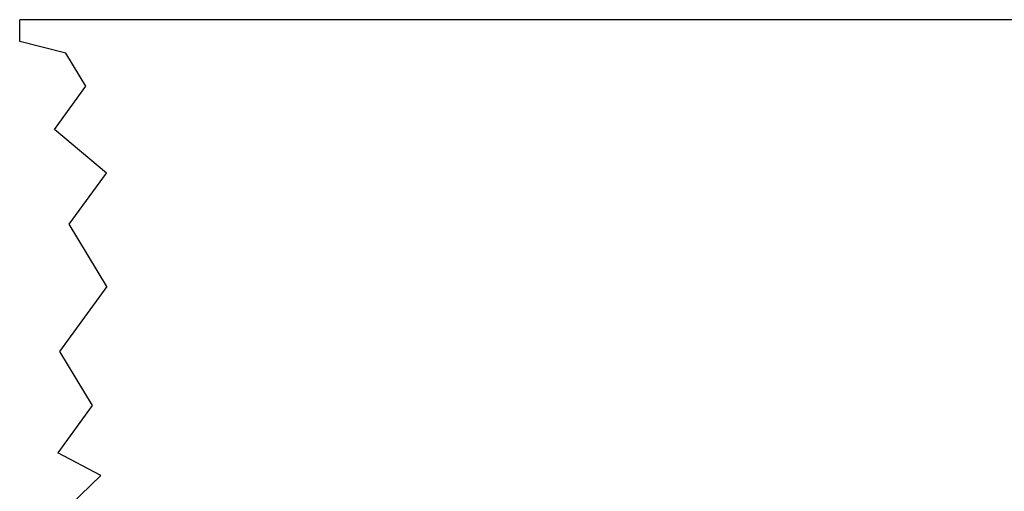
# Model space of a CAD drawing. Header units: inches. Extents: x -7205 to -1528, y -2875 to 5222.
# Tile 16 of 104: x -4986 to -4783, y -2400 to -2303. Entities that reach past the tile are written whole.
import ezdxf

# ---------------------------------------------------------------- set-up
doc = ezdxf.new("R2010")
doc.units = ezdxf.units.IN

msp = doc.modelspace()

# ---------------------------------------------------------------- linework, layer by layer
at = {"color": 7, "linetype": 'Continuous'}
for p, q in [((-4985.54, -2307.29), (-4985.54, -2302.79)), ((-3611.6, -2302.79), (-4985.54, -2302.79)), ((-4976.05, -2309.66), (-4985.54, -2307.29)), ((-4971.93, -2316.51), (-4976.05, -2309.66)), ((-4978.4, -2325.41), (-4971.93, -2316.51)), ((-4967.67, -2334.41), (-4978.4, -2325.41)), ((-4975.31, -2344.93), (-4967.67, -2334.41)), ((-4967.59, -2357.79), (-4975.31, -2344.93)), ((-4967.59, -2357.79), (-4977.32, -2371.18)), ((-4977.32, -2371.18), (-4970.62, -2382.32)), ((-4970.62, -2382.32), (-4977.67, -2392.03)), ((-4968.84, -2396.72), (-4977.67, -2392.03)), ((-4968.84, -2396.72), (-4975.12, -2402.79))]:
    msp.add_line(p, q, dxfattribs=at)

doc.saveas('drawing.dxf')
